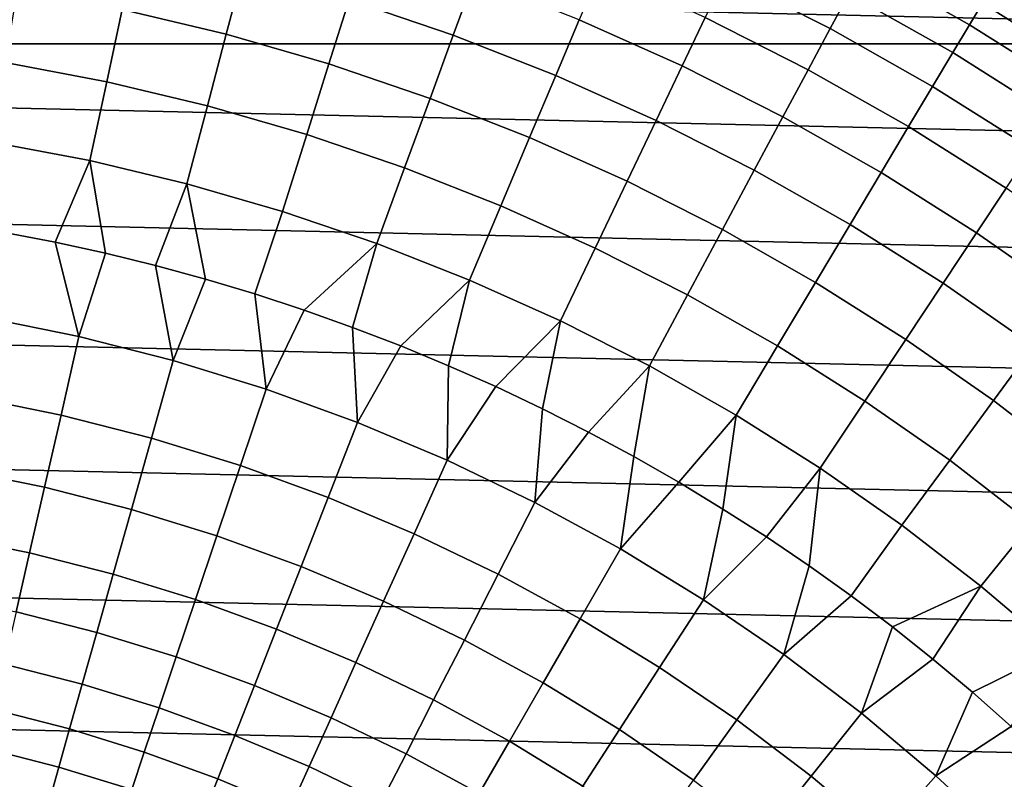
# Model space of a CAD drawing. Header units: metres. Extents: x -28 to 70, y -218 to 27.
# Tile 162 of 246: x 3.13 to 11.34, y 12.17 to 18.51. Entities that reach past the tile are written whole.
import ezdxf

# ---------------------------------------------------------------- set-up
doc = ezdxf.new("R2010")
doc.units = ezdxf.units.M
doc.layers.add('solid_10_261_002_XXX', color=7, linetype='CONTINUOUS')

msp = doc.modelspace()

# ---------------------------------------------------------------- linework, layer by layer
at = {"layer": 'solid_10_261_002_XXX'}
for points in [[(18.428652, 19.732834), (11.000106, 19.052479), (11.893956, 18.507654), (19.307802, 18.87347)], [(-20.520069, 18.307835, -5), (-19.665449, 19.222879, -5), (20.520069, 18.307835, -5)], [(-19.665449, 19.222879, -5), (19.665449, 19.222879, -5), (20.520069, 18.307835, -5)], [(4.993044, 18.929857, 156.494385), (4.100271, 19.143085, 156.494385), (3.982643, 18.59391, 157.914993), (4.849804, 18.386797, 157.914993)], [(6.917624, 18.85306, 155.052612), (6.026335, 19.156584, 155.052612), (5.874842, 18.675014, 156.494385), (6.743725, 18.379122, 156.494385)], [(10.043847, 18.724667, 150.623184), (9.15514, 19.174864, 150.623184), (9.012938, 18.877033, 152.1147), (9.887842, 18.433828, 152.1147)], [(11.157642, 18.646368, 147.606766), (10.271381, 19.148857, 147.606766), (10.171761, 18.963135, 149.119751), (11.049425, 18.465519, 149.119751)], [(11, 19.052559, 143.052673), (11.281241, 18.852924, 144.561661), (12.152522, 18.303427, 144.561661), (11.894098, 18.507578, 143.052673)], [(11.452237, 18.784203, 131.385635), (11.157792, 18.960583, 130.863235), (11, 19.052559, 143.052673), (11.894098, 18.507578, 143.052673)], [(11.921082, 18.49021, 95.821831), (11.893956, 18.507654), (11.000106, 19.052479), (11.665049, 18.652792, 96.246986)], [(5.874842, 18.675014, 156.494385), (4.993044, 18.929857, 156.494385), (4.849804, 18.386797, 157.914993), (5.706304, 18.139267, 157.914993)], [(8.845356, 18.526043, 153.591949), (7.967277, 18.920282, 153.591949), (7.793706, 18.508095, 155.052612), (8.652656, 18.122442, 155.052612)], [(11.049425, 18.465519, 149.119751), (10.171761, 18.963135, 149.119751), (10.043847, 18.724667, 150.623184), (10.910475, 18.233309, 150.623184)], [(7.793706, 18.508095, 155.052612), (6.917624, 18.85306, 155.052612), (6.743725, 18.379122, 156.494385), (7.597784, 18.042828, 156.494385)], [(9.887842, 18.433828, 152.1147), (9.012938, 18.877033, 152.1147), (8.845356, 18.526043, 153.591949), (9.703992, 18.091078, 153.591949)], [(12.152522, 18.303427, 144.561661), (11.281241, 18.852924, 144.561661), (11.234955, 18.775572, 146.086594), (12.10266, 18.228327, 146.086594)], [(3.982643, 18.59391, 157.914993), (3.106727, 18.760149, 157.914993), (3.005834, 18.1509, 159.312195), (3.853304, 17.990061, 159.312195)], [(10.910475, 18.233309, 150.623184), (10.043847, 18.724667, 150.623184), (9.887842, 18.433828, 152.1147), (10.74101, 17.950102, 152.1147)], [(12.10266, 18.228327, 146.086594), (11.234955, 18.775572, 146.086594), (11.157642, 18.646368, 147.606766), (12.019376, 18.10289, 147.606766)], [(6.743725, 18.379122, 156.494385), (5.874842, 18.675014, 156.494385), (5.706304, 18.139267, 157.914993), (6.550261, 17.851864, 157.914993)], [(12.019376, 18.10289, 147.606766), (11.157642, 18.646368, 147.606766), (11.049425, 18.465519, 149.119751), (11.902802, 17.927313, 149.119751)], [(4.849804, 18.386797, 157.914993), (3.982643, 18.59391, 157.914993), (3.853304, 17.990061, 159.312195), (4.692303, 17.789675, 159.312195)], [(8.652656, 18.122442, 155.052612), (7.793706, 18.508095, 155.052612), (7.597784, 18.042828, 156.494385), (8.435141, 17.666872, 156.494385)], [(9.703992, 18.091078, 153.591949), (8.845356, 18.526043, 153.591949), (8.652656, 18.122442, 155.052612), (9.492585, 17.696955, 155.052612)], [(10.74101, 17.950102, 152.1147), (9.887842, 18.433828, 152.1147), (9.703992, 18.091078, 153.591949), (10.541296, 17.616346, 153.591949)], [(11.902802, 17.927313, 149.119751), (11.049425, 18.465519, 149.119751), (10.910475, 18.233309, 150.623184), (11.753119, 17.70187, 150.623184)], [(5.706304, 18.139267, 157.914993), (4.849804, 18.386797, 157.914993), (4.692303, 17.789675, 159.312195), (5.520988, 17.550182, 159.312195)], [(7.597784, 18.042828, 156.494385), (6.743725, 18.379122, 156.494385), (6.550261, 17.851864, 157.914993), (7.379819, 17.525217, 157.914993)], [(-20.520069, 18.307835, -5), (21.332174, 17.354755, -5), (22.099781, 16.366096, -5), (-21.332174, 17.354755, -5)], [(-20.520069, 18.307835, -5), (20.520069, 18.307835, -5), (21.332174, 17.354755, -5)], [(11.753119, 17.70187, 150.623184), (10.910475, 18.233309, 150.623184), (10.74101, 17.950102, 152.1147), (11.570566, 17.426918, 152.1147)], [(3.853304, 17.990061, 159.312195), (3.005834, 18.1509, 159.312195), (2.895965, 17.48745, 160.683807), (3.712458, 17.332489, 160.683807)], [(6.550261, 17.851864, 157.914993), (5.706304, 18.139267, 157.914993), (5.520988, 17.550182, 159.312195), (6.337537, 17.272112, 159.312195)], [(9.492585, 17.696955, 155.052612), (8.652656, 18.122442, 155.052612), (8.435141, 17.666872, 156.494385), (9.253956, 17.252079, 156.494385)], [(10.541296, 17.616346, 153.591949), (9.703992, 18.091078, 153.591949), (9.492585, 17.696955, 155.052612), (10.311648, 17.232565, 155.052612)], [(4.692303, 17.789675, 159.312195), (3.853304, 17.990061, 159.312195), (3.712458, 17.332489, 160.683807), (4.520791, 17.139427, 160.683807)], [(8.435141, 17.666872, 156.494385), (7.597784, 18.042828, 156.494385), (7.379819, 17.525217, 157.914993), (8.193154, 17.160046, 157.914993)], [(11.570566, 17.426918, 152.1147), (10.74101, 17.950102, 152.1147), (10.541296, 17.616346, 153.591949), (11.355428, 17.10289, 153.591949)], [(7.379819, 17.525217, 157.914993), (6.550261, 17.851864, 157.914993), (6.337537, 17.272112, 159.312195), (7.140154, 16.956074, 159.312195)], [(5.520988, 17.550182, 159.312195), (4.692303, 17.789675, 159.312195), (4.520791, 17.139427, 160.683807), (5.319185, 16.908689, 160.683807)], [(9.253956, 17.252079, 156.494385), (8.435141, 17.666872, 156.494385), (8.193154, 17.160046, 157.914993), (8.988479, 16.757153, 157.914993)], [(10.311648, 17.232565, 155.052612), (9.492585, 17.696955, 155.052612), (9.253956, 17.252079, 156.494385), (10.052429, 16.799364, 156.494385)], [(11.355428, 17.10289, 153.591949), (10.541296, 17.616346, 153.591949), (10.311648, 17.232565, 155.052612), (11.108045, 16.730295, 155.052612)], [(6.337537, 17.272112, 159.312195), (5.520988, 17.550182, 159.312195), (5.319185, 16.908689, 160.683807), (6.105887, 16.640783, 160.683807)], [(8.193154, 17.160046, 157.914993), (7.379819, 17.525217, 157.914993), (7.140154, 16.956074, 159.312195), (7.927076, 16.602762, 159.312195)], [(3.712458, 17.332489, 160.683807), (2.895965, 17.48745, 160.683807), (2.999136, 16.733355, 162.026337), (3.422075, 16.652008, 162.026337)], [(-21.332174, 17.354755, -5), (22.099781, 16.366096, -5), (22.821917, 15.343076, -5), (-22.099781, 16.366096, -5)], [(3.712458, 17.332489, 160.683807), (3.422075, 16.652008, 162.026337), (3.842817, 16.559975, 162.026337)], [(4.520791, 17.139427, 160.683807), (3.712458, 17.332489, 160.683807), (3.842817, 16.559975, 162.026337), (4.261093, 16.457312, 162.026337)], [(7.140154, 16.956074, 159.312195), (6.337537, 17.272112, 159.312195), (6.105887, 16.640783, 160.683807), (6.879168, 16.336296, 160.683807)], [(10.052429, 16.799364, 156.494385), (9.253956, 17.252079, 156.494385), (8.988479, 16.757153, 157.914993), (9.764046, 16.317425, 157.914993)], [(11.108045, 16.730295, 155.052612), (10.311648, 17.232565, 155.052612), (10.052429, 16.799364, 156.494385), (10.828804, 16.309719, 156.494385)], [(4.520791, 17.139427, 160.683807), (4.261093, 16.457312, 162.026337), (4.676634, 16.344084, 162.026337)], [(5.319185, 16.908689, 160.683807), (4.520791, 17.139427, 160.683807), (4.676634, 16.344084, 162.026337), (5.089173, 16.220367, 162.026337)], [(8.988479, 16.757153, 157.914993), (8.193154, 17.160046, 157.914993), (7.927076, 16.602762, 159.312195), (8.696572, 16.212954, 159.312195)], [(12.144598, 16.551836, 153.591949), (11.355428, 17.10289, 153.591949), (11.108045, 16.730295, 155.052612), (11.880022, 16.191246, 155.052612)], [(7.927076, 16.602762, 159.312195), (7.140154, 16.956074, 159.312195), (6.879168, 16.336296, 160.683807), (7.637326, 15.995898, 160.683807)], [(6.105887, 16.640783, 160.683807), (5.319185, 16.908689, 160.683807), (5.089173, 16.220367, 162.026337), (5.498446, 16.086239, 162.026337)], [(9.764046, 16.317425, 157.914993), (8.988479, 16.757153, 157.914993), (8.696572, 16.212954, 159.312195), (9.446952, 15.787506, 159.312195)], [(10.828804, 16.309719, 156.494385), (10.052429, 16.799364, 156.494385), (9.764046, 16.317425, 157.914993), (10.518148, 15.841827, 157.914993)], [(3.422075, 16.652008, 162.026337), (2.999136, 16.733355, 162.026337), (2.826017, 16.027138, 163.368866), (3.621391, 15.86635, 163.368866)], [(11.880022, 16.191246, 155.052612), (11.108045, 16.730295, 155.052612), (10.828804, 16.309719, 156.494385), (11.581376, 15.784223, 156.494385)], [(3.842817, 16.559975, 162.026337), (3.422075, 16.652008, 162.026337), (3.621391, 15.86635, 163.368866)], [(6.105887, 16.640783, 160.683807), (5.498446, 16.086239, 162.026337), (5.904189, 15.941786, 162.026337)], [(6.879168, 16.336296, 160.683807), (6.105887, 16.640783, 160.683807), (5.904189, 15.941786, 162.026337), (6.306143, 15.787101, 162.026337)], [(8.696572, 16.212954, 159.312195), (7.927076, 16.602762, 159.312195), (7.637326, 15.995898, 160.683807), (8.378695, 15.620338, 160.683807)], [(4.261093, 16.457312, 162.026337), (3.842817, 16.559975, 162.026337), (3.621391, 15.86635, 163.368866), (4.407762, 15.666116, 163.368866)], [(4.676634, 16.344084, 162.026337), (4.261093, 16.457312, 162.026337), (4.407762, 15.666116, 163.368866)], [(-22.099781, 16.366096, -5), (22.821917, 15.343076, -5), (23.496506, 14.288569, -5), (-22.821917, 15.343076, -5)], [(5.089173, 16.220367, 162.026337), (4.676634, 16.344084, 162.026337), (4.407762, 15.666116, 163.368866), (5.183174, 15.426932, 163.368866)], [(6.879168, 16.336296, 160.683807), (6.306143, 15.787101, 162.026337), (6.70405, 15.622283, 162.026337)], [(7.637326, 15.995898, 160.683807), (6.879168, 16.336296, 160.683807), (6.70405, 15.622283, 162.026337), (7.097653, 15.447437, 162.026337)], [(10.518148, 15.841827, 157.914993), (9.764046, 16.317425, 157.914993), (9.446952, 15.787506, 159.312195), (10.176564, 15.327353, 159.312195)], [(11.581376, 15.784223, 156.494385), (10.828804, 16.309719, 156.494385), (10.518148, 15.841827, 157.914993), (11.24913, 15.331406, 157.914993)], [(5.498446, 16.086239, 162.026337), (5.089173, 16.220367, 162.026337), (5.183174, 15.426932, 163.368866)], [(9.446952, 15.787506, 159.312195), (8.696572, 16.212954, 159.312195), (8.378695, 15.620338, 160.683807), (9.101647, 15.210442, 160.683807)], [(3.621391, 15.86635, 163.368866), (2.826017, 16.027138, 163.368866), (2.709241, 15.364868, 164.740463), (3.471749, 15.210724, 164.740463)], [(5.904189, 15.941786, 162.026337), (5.498446, 16.086239, 162.026337), (5.183174, 15.426932, 163.368866), (5.9457, 15.149396, 163.368866)], [(6.306143, 15.787101, 162.026337), (5.904189, 15.941786, 162.026337), (5.9457, 15.149396, 163.368866)], [(7.637326, 15.995898, 160.683807), (7.097653, 15.447437, 162.026337), (7.486701, 15.262677, 162.026337)], [(8.378695, 15.620338, 160.683807), (7.637326, 15.995898, 160.683807), (7.486701, 15.262677, 162.026337), (7.870943, 15.068121, 162.026337)], [(4.407762, 15.666116, 163.368866), (3.621391, 15.86635, 163.368866), (3.471749, 15.210724, 164.740463), (4.225625, 15.018764, 164.740463)], [(6.70405, 15.622283, 162.026337), (6.306143, 15.787101, 162.026337), (5.9457, 15.149396, 163.368866), (6.693444, 14.834195, 163.368866)], [(10.176564, 15.327353, 159.312195), (9.446952, 15.787506, 159.312195), (9.101647, 15.210442, 160.683807), (9.804591, 14.767109, 160.683807)], [(11.24913, 15.331406, 157.914993), (10.518148, 15.841827, 157.914993), (10.176564, 15.327353, 159.312195), (10.883807, 14.833508, 159.312195)], [(12.308489, 15.22403, 156.494385), (11.581376, 15.784223, 156.494385), (11.24913, 15.331406, 157.914993), (11.955383, 14.787283, 157.914993)], [(5.183174, 15.426932, 163.368866), (4.407762, 15.666116, 163.368866), (4.225625, 15.018764, 164.740463), (4.968996, 14.789464, 164.740463)], [(7.097653, 15.447437, 162.026337), (6.70405, 15.622283, 162.026337), (6.693444, 14.834195, 163.368866)], [(8.378695, 15.620338, 160.683807), (7.870943, 15.068121, 162.026337), (8.250134, 14.863893, 162.026337)], [(9.101647, 15.210442, 160.683807), (8.378695, 15.620338, 160.683807), (8.250134, 14.863893, 162.026337), (8.624028, 14.650124, 162.026337)], [(7.486701, 15.262677, 162.026337), (7.097653, 15.447437, 162.026337), (6.693444, 14.834195, 163.368866), (7.424547, 14.482115, 163.368866)], [(3.471749, 15.210724, 164.740463), (2.709241, 15.364868, 164.740463), (2.602005, 14.756704, 166.13768), (3.334332, 14.608662, 166.13768)], [(5.9457, 15.149396, 163.368866), (5.183174, 15.426932, 163.368866), (4.968996, 14.789464, 164.740463), (5.700013, 14.523396, 164.740463)], [(-22.821917, 15.343076, -5), (23.496506, 14.288569, -5), (24.122406, 13.204515, -5), (-23.496506, 14.288569, -5)], [(10.883807, 14.833508, 159.312195), (10.176564, 15.327353, 159.312195), (9.804591, 14.767109, 160.683807), (10.485983, 14.291314, 160.683807)], [(11.955383, 14.787283, 157.914993), (11.24913, 15.331406, 157.914993), (10.883807, 14.833508, 159.312195), (11.567124, 14.307056, 159.312195)], [(4.225625, 15.018764, 164.740463), (3.471749, 15.210724, 164.740463), (3.334332, 14.608662, 166.13768), (4.058369, 14.424299, 166.13768)], [(7.870943, 15.068121, 162.026337), (7.486701, 15.262677, 162.026337), (7.424547, 14.482115, 163.368866)], [(9.101647, 15.210442, 160.683807), (8.624028, 14.650124, 162.026337), (8.992388, 14.426952, 162.026337)], [(9.804591, 14.767109, 160.683807), (9.101647, 15.210442, 160.683807), (8.992388, 14.426952, 162.026337), (9.354976, 14.194521, 162.026337)], [(6.693444, 14.834195, 163.368866), (5.9457, 15.149396, 163.368866), (5.700013, 14.523396, 164.740463), (6.416859, 14.22122, 164.740463)], [(8.250134, 14.863893, 162.026337), (7.870943, 15.068121, 162.026337), (7.424547, 14.482115, 163.368866), (8.137192, 14.094029, 163.368866)], [(4.968996, 14.789464, 164.740463), (4.225625, 15.018764, 164.740463), (4.058369, 14.424299, 166.13768), (4.772316, 14.204076, 166.13768)], [(8.624028, 14.650124, 162.026337), (8.250134, 14.863893, 162.026337), (8.137192, 14.094029, 163.368866)], [(5.700013, 14.523396, 164.740463), (4.968996, 14.789464, 164.740463), (4.772316, 14.204076, 166.13768), (5.474398, 13.948539, 166.13768)], [(7.424547, 14.482115, 163.368866), (6.693444, 14.834195, 163.368866), (6.416859, 14.22122, 164.740463), (7.117751, 13.883687, 164.740463)], [(11.567124, 14.307056, 159.312195), (10.883807, 14.833508, 159.312195), (10.485983, 14.291314, 160.683807), (11.144323, 13.784105, 160.683807)], [(3.334332, 14.608662, 166.13768), (2.602005, 14.756704, 166.13768), (2.504479, 14.203605, 167.558289), (3.209357, 14.06111, 167.558289)], [(9.804591, 14.767109, 160.683807), (9.354976, 14.194521, 162.026337), (9.711559, 13.952978, 162.026337)], [(9.804591, 14.767109, 160.683807), (9.711559, 13.952978, 162.026337), (10.06191, 13.70248, 162.026337), (10.485983, 14.291314, 160.683807)], [(8.992388, 14.426952, 162.026337), (8.624028, 14.650124, 162.026337), (8.137192, 14.094029, 163.368866), (8.829606, 13.670903, 163.368866)], [(4.058369, 14.424299, 166.13768), (3.334332, 14.608662, 166.13768), (3.209357, 14.06111, 167.558289), (3.906256, 13.883658, 167.558289)], [(6.416859, 14.22122, 164.740463), (5.700013, 14.523396, 164.740463), (5.474398, 13.948539, 166.13768), (6.16287, 13.658323, 166.13768)], [(8.137192, 14.094029, 163.368866), (7.424547, 14.482115, 163.368866), (7.117751, 13.883687, 164.740463), (7.800948, 13.511639, 164.740463)], [(4.772316, 14.204076, 166.13768), (4.058369, 14.424299, 166.13768), (3.906256, 13.883658, 167.558289), (4.593443, 13.671689, 167.558289)], [(9.354976, 14.194521, 162.026337), (8.992388, 14.426952, 162.026337), (8.829606, 13.670903, 163.368866)], [(11.144323, 13.784105, 160.683807), (10.485983, 14.291314, 160.683807), (10.06191, 13.70248, 162.026337), (10.405802, 13.443188, 162.026337)], [(12.225016, 13.749154, 159.312195), (11.567124, 14.307056, 159.312195), (11.144323, 13.784105, 160.683807), (11.778167, 13.246595, 160.683807)], [(-23.496506, 14.288569, -5), (24.122406, 13.204515, -5), (24.698545, 12.092615, -5), (-24.122406, 13.204515, -5)], [(7.117751, 13.883687, 164.740463), (6.416859, 14.22122, 164.740463), (6.16287, 13.658323, 166.13768), (6.83602, 13.334151, 166.13768)], [(3.209357, 14.06111, 167.558289), (2.504479, 14.203605, 167.558289), (2.416815, 13.70644, 169.000046), (3.09702, 13.568933, 169.000046)], [(5.474398, 13.948539, 166.13768), (4.772316, 14.204076, 166.13768), (4.593443, 13.671689, 167.558289), (5.269211, 13.42573, 167.558289)], [(9.711559, 13.952978, 162.026337), (9.354976, 14.194521, 162.026337), (8.829606, 13.670903, 163.368866), (9.500068, 13.21379, 163.368866)], [(3.906256, 13.883658, 167.558289), (3.209357, 14.06111, 167.558289), (3.09702, 13.568933, 169.000046), (3.769526, 13.397692, 169.000046)], [(8.829606, 13.670903, 163.368866), (8.137192, 14.094029, 163.368866), (7.800948, 13.511639, 164.740463), (8.46475, 13.105997, 164.740463)], [(4.593443, 13.671689, 167.558289), (3.906256, 13.883658, 167.558289), (3.769526, 13.397692, 169.000046), (4.43266, 13.193143, 169.000046)], [(6.16287, 13.658323, 166.13768), (5.474398, 13.948539, 166.13768), (5.269211, 13.42573, 167.558289), (5.931878, 13.146392, 167.558289)], [(7.800948, 13.511639, 164.740463), (7.117751, 13.883687, 164.740463), (6.83602, 13.334151, 166.13768), (7.492175, 12.976829, 166.13768)], [(10.06191, 13.70248, 162.026337), (9.711559, 13.952978, 162.026337), (9.500068, 13.21379, 163.368866)], [(11.144323, 13.784105, 160.683807), (10.405802, 13.443188, 162.026337), (10.743014, 13.175266, 162.026337)], [(11.778167, 13.246595, 160.683807), (11.144323, 13.784105, 160.683807), (10.743014, 13.175266, 162.026337), (11.073332, 12.898888, 162.026337)], [(5.269211, 13.42573, 167.558289), (4.593443, 13.671689, 167.558289), (4.43266, 13.193143, 169.000046), (5.084774, 12.955792, 169.000046)], [(6.83602, 13.334151, 166.13768), (6.16287, 13.658323, 166.13768), (5.931878, 13.146392, 167.558289), (6.579798, 12.834371, 167.558289)], [(9.500068, 13.21379, 163.368866), (8.829606, 13.670903, 163.368866), (8.46475, 13.105997, 164.740463), (9.107508, 12.667772, 164.740463)], [(10.405802, 13.443188, 162.026337), (10.06191, 13.70248, 162.026337), (9.500068, 13.21379, 163.368866), (10.146912, 12.723825, 163.368866)], [(3.769526, 13.397692, 169.000046), (3.09702, 13.568933, 169.000046), (2.9975, 13.132904, 170.460709), (3.648395, 12.967166, 170.460709)], [(8.46475, 13.105997, 164.740463), (7.800948, 13.511639, 164.740463), (7.492175, 12.976829, 166.13768), (8.129704, 12.587243, 166.13768)], [(4.43266, 13.193143, 169.000046), (3.769526, 13.397692, 169.000046), (3.648395, 12.967166, 170.460709), (4.290219, 12.769189, 170.460709)], [(5.931878, 13.146392, 167.558289), (5.269211, 13.42573, 167.558289), (5.084774, 12.955792, 169.000046), (5.724246, 12.686233, 169.000046)], [(10.743014, 13.175266, 162.026337), (10.405802, 13.443188, 162.026337), (10.146912, 12.723825, 163.368866)], [(7.492175, 12.976829, 166.13768), (6.83602, 13.334151, 166.13768), (6.579798, 12.834371, 167.558289), (7.211359, 12.49044, 167.558289)], [(11.778167, 13.246595, 160.683807), (11.073332, 12.898888, 162.026337), (11.396543, 12.614231, 162.026337)], [(-24.122406, 13.204515, -5), (24.698545, 12.092615, -5), (25.223248, 10.956131, -5), (-24.698545, 12.092615, -5)], [(5.084774, 12.955792, 169.000046), (4.43266, 13.193143, 169.000046), (4.290219, 12.769189, 170.460709), (4.921378, 12.539467, 170.460709)], [(6.579798, 12.834371, 167.558289), (5.931878, 13.146392, 167.558289), (5.724246, 12.686233, 169.000046), (6.349487, 12.385132, 169.000046)], [(10.146912, 12.723825, 163.368866), (9.500068, 13.21379, 163.368866), (9.107508, 12.667772, 164.740463), (9.727623, 12.198053, 164.740463)], [(11.073332, 12.898888, 162.026337), (10.743014, 13.175266, 162.026337), (10.146912, 12.723825, 163.368866), (10.768529, 12.202227, 163.368866)], [(3.648395, 12.967166, 170.460709), (2.9975, 13.132904, 170.460709), (2.910951, 12.75371, 171.937958), (3.543053, 12.592757, 171.937958)], [(9.107508, 12.667772, 164.740463), (8.46475, 13.105997, 164.740463), (8.129704, 12.587243, 166.13768), (8.74702, 12.166364, 166.13768)], [(8.129704, 12.587243, 166.13768), (7.492175, 12.976829, 166.13768), (7.211359, 12.49044, 167.558289), (7.824992, 12.115458, 167.558289)], [(4.290219, 12.769189, 170.460709), (3.648395, 12.967166, 170.460709), (3.543053, 12.592757, 171.937958), (4.166346, 12.400497, 171.937958)], [(5.724246, 12.686233, 169.000046), (5.084774, 12.955792, 169.000046), (4.921378, 12.539467, 170.460709), (5.540301, 12.278568, 170.460709)], [(11.396543, 12.614231, 162.026337), (11.073332, 12.898888, 162.026337), (10.768529, 12.202227, 163.368866)], [(7.211359, 12.49044, 167.558289), (6.579798, 12.834371, 167.558289), (6.349487, 12.385132, 169.000046), (6.958942, 12.053241, 169.000046)], [(3.543053, 12.592757, 171.937958), (2.910951, 12.75371, 171.937958), (2.837511, 12.431948, 173.429489), (3.453665, 12.275056, 173.429489)], [(4.921378, 12.539467, 170.460709), (4.290219, 12.769189, 170.460709), (4.166346, 12.400497, 171.937958), (4.77928, 12.177407, 171.937958)], [(6.349487, 12.385132, 169.000046), (5.724246, 12.686233, 169.000046), (5.540301, 12.278568, 170.460709), (6.14545, 11.987144, 170.460709)], [(9.727623, 12.198053, 164.740463), (9.107508, 12.667772, 164.740463), (8.74702, 12.166364, 166.13768), (9.342589, 11.715237, 166.13768)], [(10.768529, 12.202227, 163.368866), (10.146912, 12.723825, 163.368866), (9.727623, 12.198053, 164.740463), (10.323554, 11.698009, 164.740463)], [(4.166346, 12.400497, 171.937958), (3.543053, 12.592757, 171.937958), (3.453665, 12.275056, 173.429489), (4.061233, 12.087646, 173.429489)], [(8.74702, 12.166364, 166.13768), (8.129704, 12.587243, 166.13768), (7.824992, 12.115458, 167.558289), (8.41917, 11.710353, 167.558289)], [(11.712438, 12.321477, 162.026337), (11.396543, 12.614231, 162.026337), (10.768529, 12.202227, 163.368866), (11.363374, 11.650291, 163.368866)], [(5.540301, 12.278568, 170.460709), (4.921378, 12.539467, 170.460709), (4.77928, 12.177407, 171.937958), (5.380332, 11.924042, 171.937958)], [(7.824992, 12.115458, 167.558289), (7.211359, 12.49044, 167.558289), (6.958942, 12.053241, 169.000046), (7.551096, 11.691383, 169.000046)], [(3.453665, 12.275056, 173.429489), (2.837511, 12.431948, 173.429489), (2.777295, 12.168124, 174.932922), (3.380373, 12.014562, 174.932922)], [(4.77928, 12.177407, 171.937958), (4.166346, 12.400497, 171.937958), (4.061233, 12.087646, 173.429489), (4.658704, 11.870184, 173.429489)], [(6.958942, 12.053241, 169.000046), (6.349487, 12.385132, 169.000046), (6.14545, 11.987144, 170.460709), (6.735321, 11.665917, 170.460709)], [(4.061233, 12.087646, 173.429489), (3.453665, 12.275056, 173.429489), (3.380373, 12.014562, 174.932922), (3.975048, 11.831129, 174.932922)], [(6.14545, 11.987144, 170.460709), (5.540301, 12.278568, 170.460709), (5.380332, 11.924042, 171.937958), (5.968009, 11.641032, 171.937958)], [(5.380332, 11.924042, 171.937958), (4.77928, 12.177407, 171.937958), (4.658704, 11.870184, 173.429489), (5.244593, 11.623212, 173.429489)], [(10.323554, 11.698009, 164.740463), (9.727623, 12.198053, 164.740463), (9.342589, 11.715237, 166.13768), (9.914932, 11.234984, 166.13768)], [(11.363374, 11.650291, 163.368866), (10.768529, 12.202227, 163.368866), (10.323554, 11.698009, 164.740463), (10.893818, 11.16888, 164.740463)]]:
    msp.add_3dface(points, dxfattribs=at)

doc.saveas('drawing.dxf')
